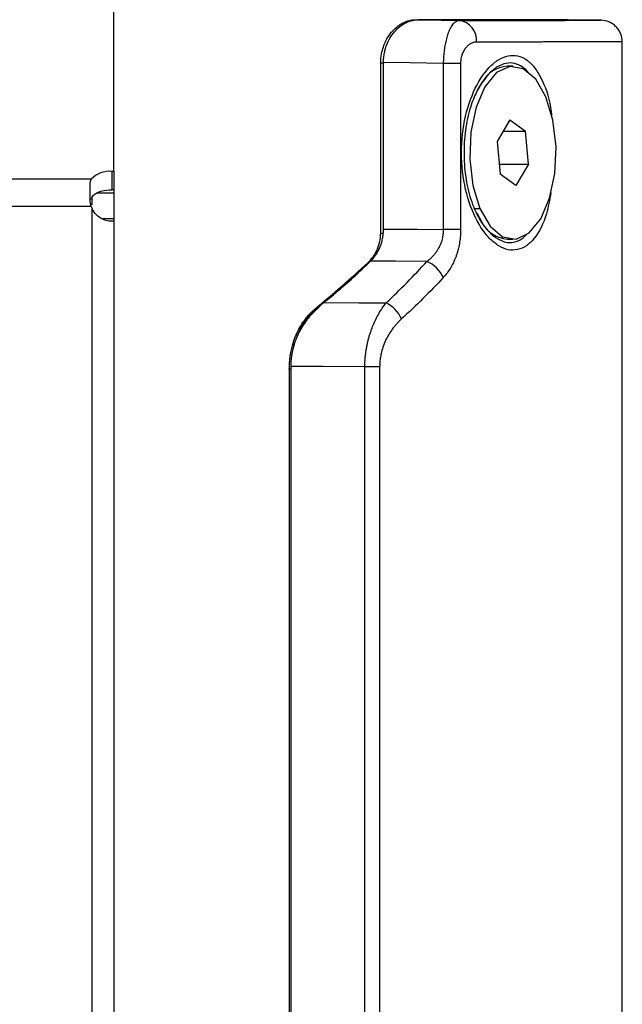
# Model space of a CAD drawing. Header units: millimetres. Extents: x -88 to 910, y -234 to 995.
# Tile 19 of 40: x 704 to 732, y 341 to 386. Entities that reach past the tile are written whole.
import ezdxf

# ---------------------------------------------------------------- set-up
doc = ezdxf.new("R2010")
doc.units = ezdxf.units.MM

msp = doc.modelspace()

# ---------------------------------------------------------------- linework, layer by layer
at = {"color": 7, "linetype": 'Continuous', "lineweight": 25}
for p, q in [((708.394, 379.174), (708.394, 392.133)), ((722.331, 386.183), (722.456, 386.183)), ((730.909, 386.157), (729.382, 386.183)), ((731.894, 62.158), (731.894, 385.208)), ((720.724, 384.183), (720.724, 376.278)), ((720.856, 384.183), (720.724, 384.183)), ((720.856, 384.211), (720.856, 384.183)), ((720.856, 376.507), (720.856, 384.183)), ((723.635, 376.485), (723.635, 384.163)), ((724.419, 384.163), (723.635, 384.163)), ((724.419, 384.163), (724.419, 376.485)), ((726.836, 384.033), (726.576, 384.033)), ((725.19, 382.88), (725.442, 383.327)), ((726.7, 381.548), (726.112, 380.555)), ((726.7, 381.548), (727.424, 381.027)), ((726.391, 381.027), (727.424, 381.027)), ((727.561, 379.512), (727.424, 381.027)), ((726.112, 380.555), (726.248, 379.039)), ((726.206, 379.512), (727.561, 379.512)), ((727.561, 379.512), (726.973, 378.518)), ((707.347, 378.81), (679.44, 378.81)), ((708.294, 379.174), (708.294, 378.311)), ((708.294, 379.174), (708.394, 379.174)), ((708.394, 379.174), (708.394, 378.311)), ((726.973, 378.518), (726.248, 379.039)), ((707.294, 377.868), (707.294, 378.607)), ((707.394, 377.63), (707.394, 378.009)), ((708.394, 378.311), (708.294, 378.311)), ((708.394, 378.311), (708.394, 378.18)), ((708.394, 378.18), (708.394, 377)), ((707.347, 377.545), (679.44, 377.545)), ((707.394, 75.868), (707.394, 377.432)), ((725.049, 377.451), (725.309, 377.451)), ((708.394, 377), (708.394, 376.868)), ((725.307, 377.01), (725.194, 377.226)), ((725.462, 376.713), (725.307, 377.01)), ((708.394, 376.868), (708.294, 376.868)), ((708.394, 376.868), (708.394, 75.868)), ((724.419, 376.485), (723.635, 376.485)), ((726.576, 376.033), (726.836, 376.033)), ((717.878, 372.915), (717.884, 372.92)), ((717.662, 372.787), (717.726, 372.787)), ((716.565, 370.154), (716.565, 370.029)), ((716.565, 370.029), (716.502, 370.029)), ((716.502, 370.029), (716.502, 77.338)), ((716.565, 370.029), (716.565, 77.338)), ((719.992, 77.239), (719.992, 370.128)), ((720.678, 370.128), (719.992, 370.128)), ((720.678, 370.128), (720.678, 77.239))]:
    msp.add_line(p, q, dxfattribs=at)
at = {"color": 8, "linetype": 'Continuous', "lineweight": 25}
for p, q in [((707.642, 378.18), (708.394, 378.18)), ((707.813, 377), (708.394, 377)), ((720.724, 376.278), (720.839, 376.334)), ((720.234, 374.998), (720.135, 374.95))]:
    msp.add_line(p, q, dxfattribs=at)
at = {"color": 7, "linetype": 'Continuous', "lineweight": 25, "flags": 128}
for points in [[(722.457, 386.183), (723.519, 386.165), (724.353, 386.151)], [(723.635, 384.163), (722.079, 384.19), (720.856, 384.211)], [(728.364, 382.616), (727.89, 383.433), (727.313, 383.918), (726.689, 384.022), (726.08, 383.737), (725.545, 383.088), (725.136, 382.141), (724.894, 380.987), (724.842, 379.74), (724.985, 378.521), (725.309, 377.451)], [(725.309, 377.451), (725.783, 376.633), (726.359, 376.149), (726.983, 376.044), (727.592, 376.33), (728.127, 376.978), (728.536, 377.926), (728.779, 379.08), (728.831, 380.327), (728.688, 381.545), (728.364, 382.616)], [(720.856, 376.507), (722.412, 376.495), (723.635, 376.485)], [(722.857, 375.005), (721.404, 375.016), (720.262, 375.025)], [(718.108, 373.113), (719.713, 373.101), (720.975, 373.091)], [(719.992, 370.128), (718.073, 370.143), (716.565, 370.154)]]:
    msp.add_lwpolyline(points, dxfattribs=at)
at = {"color": 7, "linetype": 'Continuous', "lineweight": 25}
for centre, radius, start, end in [((724.232, 385.229), 0.929, 355.1542, 82.4648), ((726.671, 382.61), 1.427, 93.7862, 151.0999), ((708.19, 378.03), 1.148, 84.8227, 137.2293), ((708.294, 377.868), 1, 198.8401, 205.8419), ((726.714, 377.525), 1.498, 210.3893, 264.7245), ((722.284, 373.652), 1.47, 24.5124, 67.0217), ((720.28, 371.712), 1.544, 24.3331, 63.2605)]:
    msp.add_arc(centre, radius, start, end, dxfattribs=at)
for centre, major_axis, ratio, start_param, end_param in [((708.294, 377.772), (1, 0), 0.5381, 1.570796, 2.521412), ((694.144, 371.833), (34.641, 19.013), 0.313526, 5.274963, 5.374214), ((694.144, 371.833), (34.739, 19.067), 0.313526, 5.294474, 5.359845), ((694.144, 371.833), (34.739, 19.067), 0.313526, 5.27484, 5.280661)]:
    msp.add_ellipse(centre, major_axis=major_axis, ratio=ratio, start_param=start_param, end_param=end_param, dxfattribs=at)
for points, knots in [([(720.724, 384.183), (720.725, 384.22), (720.726, 384.295), (720.734, 384.406), (720.748, 384.517), (720.772, 384.662), (720.816, 384.838), (720.907, 385.098), (721.058, 385.395), (721.28, 385.681), (721.528, 385.907), (721.761, 386.048), (721.971, 386.131), (722.151, 386.175), (722.271, 386.181), (722.331, 386.183)], [0, 0, 0, 0, 0.0310284, 0.0621419, 0.093508, 0.1252901, 0.1869056, 0.2505321, 0.3719583, 0.5004635, 0.6231052, 0.749866, 0.83318, 0.9163002, 1, 1, 1, 1]), ([(720.856, 384.211), (720.857, 384.248), (720.858, 384.322), (720.866, 384.433), (720.88, 384.543), (720.904, 384.687), (720.948, 384.862), (721.041, 385.124), (721.194, 385.416), (721.414, 385.696), (721.66, 385.915), (721.892, 386.052), (722.1, 386.132), (722.279, 386.175), (722.397, 386.181), (722.457, 386.183)], [0, 0, 0, 0, 0.031062, 0.062187, 0.093545, 0.125303, 0.186908, 0.250563, 0.375418, 0.50046, 0.622964, 0.749868, 0.833052, 0.916183, 1, 1, 1, 1]), ([(727.18, 386.183), (727.106, 386.183), (726.958, 386.183), (726.724, 386.183), (726.482, 386.183), (726.229, 386.183), (725.967, 386.183), (725.696, 386.183), (725.415, 386.183), (725.124, 386.183), (724.824, 386.183), (724.515, 386.183), (724.196, 386.183), (723.867, 386.183), (723.529, 386.183), (723.182, 386.183), (722.825, 386.183), (722.58, 386.183), (722.457, 386.183)], [0, 0, 0, 0, 0.0632, 0.126215, 0.189066, 0.251771, 0.314349, 0.376821, 0.439205, 0.501522, 0.563791, 0.626032, 0.688264, 0.750509, 0.812785, 0.875112, 0.937511, 1, 1, 1, 1]), ([(723.635, 384.163), (723.635, 384.207), (723.637, 384.296), (723.644, 384.43), (723.654, 384.565), (723.668, 384.702), (723.686, 384.839), (723.707, 384.975), (723.732, 385.108), (723.76, 385.237), (723.792, 385.362), (723.827, 385.48), (723.882, 385.638), (723.97, 385.832), (724.091, 386.012), (724.208, 386.112), (724.295, 386.146), (724.338, 386.149), (724.353, 386.151)], [0, 0, 0, 0, 0.040777, 0.08267, 0.125656, 0.169698, 0.214744, 0.260728, 0.307573, 0.35519, 0.403481, 0.452341, 0.501661, 0.613543, 0.750995, 0.875372, 0.957183, 1, 1, 1, 1]), ([(729.394, 386.183), (729.393, 386.183), (729.391, 386.183), (729.375, 386.183), (729.35, 386.183), (729.315, 386.183), (729.27, 386.183), (729.215, 386.183), (729.151, 386.183), (729.076, 386.183), (728.992, 386.183), (728.897, 386.183), (728.793, 386.183), (728.679, 386.183), (728.555, 386.183), (728.421, 386.183), (728.277, 386.183), (728.123, 386.183), (727.959, 386.183), (727.786, 386.183), (727.598, 386.183), (727.397, 386.183), (727.252, 386.183), (727.18, 386.183)], [0, 0, 0, 0, 0.0475827, 0.0950573, 0.1424368, 0.1897348, 0.2369646, 0.2841397, 0.3312736, 0.3783798, 0.4254719, 0.4725636, 0.5196683, 0.5667997, 0.6139714, 0.6611968, 0.7084894, 0.7558626, 0.8033299, 0.8509044, 0.8985993, 0.9493885, 1, 1, 1, 1]), ([(731.894, 385.157), (731.881, 385.281), (731.861, 385.473), (731.738, 385.704), (731.612, 385.863), (731.455, 385.992), (731.227, 386.118), (731.035, 386.142), (730.911, 386.157)], [0, 0, 0, 0, 0.239697, 0.368515, 0.5, 0.631485, 0.760303, 1, 1, 1, 1]), ([(725.157, 385.151), (725.136, 385.15), (725.094, 385.149), (725.031, 385.137), (724.968, 385.117), (724.885, 385.081), (724.784, 385.017), (724.67, 384.906), (724.569, 384.765), (724.496, 384.607), (724.45, 384.453), (724.424, 384.31), (724.421, 384.212), (724.419, 384.163)], [0, 0, 0, 0, 0.062941, 0.125307, 0.187405, 0.249548, 0.376379, 0.499131, 0.627339, 0.748911, 0.834723, 0.917468, 1, 1, 1, 1]), ([(725.464, 383.339), (725.426, 383.291), (725.269, 383.093), (725.136, 382.814), (725.042, 382.598), (725.04, 382.594)], [0, 0, 0, 0, 0.23777, 0.982982, 1, 1, 1, 1]), ([(724.874, 382.133), (724.773, 381.804), (724.696, 381.447), (724.595, 380.702), (724.572, 380.315), (724.582, 379.544), (724.615, 379.16), (724.735, 378.427), (724.821, 378.078), (724.931, 377.761)], [0, 0, 0, 0, 0.25, 0.25, 0.5, 0.5, 0.75, 0.75, 1, 1, 1, 1]), ([(707.335, 377.87), (707.355, 377.922), (707.388, 378.008), (707.453, 378.063), (707.48, 378.085)], [0, 0, 0, 0, 0.597187, 1, 1, 1, 1]), ([(708.294, 376.868), (708.245, 376.868), (708.18, 376.871), (708.024, 376.901), (707.935, 376.929), (707.754, 377.02), (707.664, 377.083), (707.509, 377.239), (707.443, 377.331), (707.394, 377.432)], [0, 0, 0, 0, 0.25, 0.25, 0.5, 0.5, 0.75, 0.75, 1, 1, 1, 1]), ([(725.035, 377.486), (725.057, 377.435), (725.104, 377.329), (725.18, 377.174), (725.266, 377.015), (725.396, 376.8), (725.566, 376.562), (725.768, 376.338), (725.948, 376.176), (726.06, 376.101), (726.111, 376.067)], [0, 0, 0, 0, 0.078655, 0.162824, 0.25256, 0.347915, 0.548574, 0.724471, 0.875084, 1, 1, 1, 1]), ([(720.135, 374.95), (720.161, 374.975), (720.214, 375.025), (720.288, 375.109), (720.37, 375.214), (720.456, 375.345), (720.543, 375.508), (720.617, 375.683), (720.669, 375.853), (720.702, 376.007), (720.721, 376.144), (720.723, 376.234), (720.724, 376.278)], [0, 0, 0, 0, 0.08364, 0.166729, 0.249591, 0.375859, 0.498995, 0.627211, 0.7495, 0.836897, 0.91998, 1, 1, 1, 1]), ([(720.262, 375.025), (720.291, 375.053), (720.347, 375.11), (720.425, 375.204), (720.512, 375.322), (720.602, 375.469), (720.691, 375.652), (720.762, 375.849), (720.816, 376.061), (720.85, 376.281), (720.854, 376.432), (720.856, 376.507)], [0, 0, 0, 0, 0.084836, 0.168082, 0.250084, 0.376774, 0.499794, 0.62674, 0.749787, 0.875656, 1, 1, 1, 1]), ([(722.857, 375.005), (722.896, 375.034), (722.973, 375.092), (723.078, 375.188), (723.174, 375.288), (723.26, 375.392), (723.337, 375.497), (723.422, 375.636), (723.508, 375.812), (723.581, 376.033), (723.627, 376.258), (723.632, 376.41), (723.635, 376.485)], [0, 0, 0, 0, 0.093194, 0.182394, 0.267601, 0.348833, 0.426131, 0.49956, 0.632319, 0.75929, 0.881461, 1, 1, 1, 1]), ([(724.419, 376.485), (724.419, 376.436), (724.418, 376.337), (724.409, 376.19), (724.395, 376.045), (724.376, 375.901), (724.351, 375.759), (724.321, 375.619), (724.285, 375.48), (724.243, 375.343), (724.179, 375.161), (724.086, 374.939), (723.952, 374.692), (723.797, 374.462), (723.68, 374.329), (723.621, 374.261)], [0, 0, 0, 0, 0.055216, 0.110032, 0.164666, 0.219339, 0.27427, 0.329676, 0.385769, 0.442752, 0.50082, 0.621169, 0.743494, 0.869307, 1, 1, 1, 1]), ([(716.705, 371.101), (716.722, 371.152), (716.754, 371.254), (716.811, 371.405), (716.874, 371.553), (716.944, 371.699), (717.022, 371.844), (717.106, 371.986), (717.229, 372.177), (717.401, 372.41), (717.629, 372.675), (717.794, 372.834), (717.878, 372.915)], [0, 0, 0, 0, 0.068156, 0.137143, 0.207169, 0.278429, 0.35111, 0.425389, 0.501429, 0.661666, 0.827488, 1, 1, 1, 1]), ([(717.883, 372.92), (717.92, 372.953), (717.994, 373.02), (718.07, 373.082), (718.108, 373.113)], [0, 0, 0, 0, 0.495313, 1, 1, 1, 1]), ([(719.992, 370.128), (719.993, 370.183), (719.994, 370.293), (720.003, 370.459), (720.018, 370.626), (720.038, 370.794), (720.064, 370.963), (720.095, 371.132), (720.132, 371.301), (720.175, 371.469), (720.223, 371.635), (720.289, 371.835), (720.379, 372.07), (720.5, 372.336), (720.639, 372.6), (720.797, 372.857), (720.915, 373.012), (720.975, 373.091)], [0, 0, 0, 0, 0.046531, 0.093733, 0.141629, 0.190238, 0.239573, 0.289643, 0.340455, 0.39201, 0.444305, 0.497337, 0.586531, 0.681597, 0.782371, 0.888609, 1, 1, 1, 1]), ([(716.502, 370.029), (716.502, 370.084), (716.504, 370.193), (716.514, 370.357), (716.53, 370.521), (716.552, 370.683), (716.595, 370.924), (716.674, 371.238), (716.81, 371.611), (716.98, 371.958), (717.159, 372.24), (717.333, 372.462), (717.492, 372.637), (717.606, 372.737), (717.662, 372.787)], [0, 0, 0, 0, 0.04996, 0.099836, 0.149757, 0.199851, 0.250246, 0.374825, 0.500047, 0.625241, 0.74983, 0.83362, 0.916811, 1, 1, 1, 1]), ([(717.726, 372.787), (717.692, 372.758), (717.623, 372.698), (717.524, 372.601), (717.429, 372.497), (717.336, 372.386), (717.204, 372.211), (717.043, 371.958), (716.893, 371.648), (716.781, 371.36), (716.731, 371.187), (716.706, 371.101)], [0, 0, 0, 0, 0.0747339, 0.1493395, 0.2240103, 0.298939, 0.3743165, 0.5606554, 0.7479745, 0.8744055, 1, 1, 1, 1]), ([(721.687, 372.348), (721.653, 372.317), (721.585, 372.253), (721.488, 372.152), (721.395, 372.046), (721.274, 371.896), (721.133, 371.693), (720.98, 371.422), (720.852, 371.128), (720.765, 370.844), (720.712, 370.586), (720.683, 370.358), (720.679, 370.204), (720.678, 370.128)], [0, 0, 0, 0, 0.063915, 0.126731, 0.188566, 0.249546, 0.376807, 0.498647, 0.626484, 0.749176, 0.833839, 0.917099, 1, 1, 1, 1]), ([(716.707, 371.1), (716.692, 371.047), (716.663, 370.943), (716.628, 370.784), (716.6, 370.625), (716.58, 370.467), (716.568, 370.31), (716.566, 370.206), (716.565, 370.154)], [0, 0, 0, 0, 0.174035, 0.344785, 0.512485, 0.677394, 0.839797, 1, 1, 1, 1])]:
    msp.add_open_spline(points, degree=3, knots=knots, dxfattribs=at)
at = {"color": 8, "linetype": 'Continuous', "lineweight": 25}
for points, knots in [([(724.353, 386.151), (725.35, 386.152), (727.34, 386.154), (729.359, 386.156), (730.671, 386.157), (730.83, 386.157), (730.91, 386.157)], [0, 0, 0, 0, 0.251166, 0.501738, 0.750412, 1, 1, 1, 1]), ([(731.894, 385.158), (731.893, 385.158), (731.891, 385.158), (731.878, 385.158), (731.856, 385.158), (731.826, 385.158), (731.787, 385.158), (731.739, 385.158), (731.683, 385.158), (731.618, 385.158), (731.544, 385.158), (731.462, 385.158), (731.371, 385.158), (731.272, 385.157), (731.164, 385.157), (731.047, 385.157), (730.922, 385.157), (730.789, 385.157), (730.647, 385.157), (730.497, 385.157), (730.339, 385.156), (730.172, 385.156), (729.997, 385.156), (729.813, 385.156), (729.622, 385.156), (729.422, 385.155), (729.214, 385.155), (728.998, 385.155), (728.774, 385.155), (728.542, 385.155), (728.302, 385.154), (728.054, 385.154), (727.799, 385.154), (727.536, 385.153), (727.265, 385.153), (726.986, 385.153), (726.7, 385.153), (726.407, 385.152), (726.106, 385.152), (725.797, 385.152), (725.482, 385.151), (725.266, 385.151), (725.157, 385.151)], [0, 0, 0, 0, 0.025, 0.05, 0.075, 0.1, 0.125, 0.15, 0.175, 0.2, 0.225, 0.25, 0.275, 0.3, 0.325, 0.35, 0.375, 0.4, 0.425, 0.45, 0.475, 0.5, 0.525, 0.55, 0.575, 0.6, 0.625, 0.65, 0.675, 0.7, 0.725, 0.75, 0.775, 0.8, 0.825, 0.85, 0.875, 0.9, 0.925, 0.95, 0.975, 1, 1, 1, 1]), ([(726.18, 375.727), (726.037, 375.832), (725.747, 376.044), (725.225, 376.731), (724.697, 377.89), (724.414, 379.588), (724.504, 381.342), (724.976, 382.912), (725.599, 383.892), (726.17, 384.361), (726.615, 384.539), (727.052, 384.548), (727.46, 384.369), (727.828, 384.019), (728.238, 383.338), (728.544, 382.556), (728.613, 381.859), (728.627, 381.724)], [0, 0, 0, 0, 0.048656, 0.098197, 0.19552, 0.292897, 0.390249, 0.487519, 0.584841, 0.633513, 0.682726, 0.732069, 0.780708, 0.829257, 0.87868, 0.976438, 1, 1, 1, 1]), ([(727.584, 383.688), (727.579, 383.695), (727.491, 383.848), (727.266, 384.016), (726.917, 384.192), (726.522, 384.194), (726.112, 384.026), (725.747, 383.737), (725.545, 383.452), (725.464, 383.339)], [0, 0, 0, 0, 0.008324, 0.170017, 0.338037, 0.512486, 0.692806, 0.878344, 1, 1, 1, 1]), ([(728.591, 378.187), (728.532, 377.851), (728.381, 376.984), (727.952, 376.176), (727.469, 375.704), (727.059, 375.53), (726.621, 375.511), (726.326, 375.656), (726.18, 375.727)], [0, 0, 0, 0, 0.173866, 0.447805, 0.584605, 0.722997, 0.862499, 1, 1, 1, 1]), ([(726.111, 376.067), (726.239, 376.002), (726.499, 375.87), (726.889, 375.879), (727.214, 375.994), (727.384, 376.177), (727.443, 376.24)], [0, 0, 0, 0, 0.271247, 0.552731, 0.843548, 1, 1, 1, 1])]:
    msp.add_open_spline(points, degree=3, knots=knots, dxfattribs=at)
at = {"color": 7, "linetype": 'Continuous', "lineweight": 25}
for points in [[(725.024, 382.548), (724.97, 382.416), (724.92, 382.277), (724.874, 382.133)], [(725.033, 382.577), (725.029, 382.568), (725.025, 382.558), (725.021, 382.548)], [(725.039, 382.593), (725.037, 382.588), (725.035, 382.583), (725.033, 382.577)], [(707.294, 378.607), (707.294, 378.686), (707.311, 378.753), (707.347, 378.81)], [(707.347, 377.545), (707.311, 377.651), (707.294, 377.758), (707.294, 377.868)], [(724.931, 377.761), (724.96, 377.676), (724.992, 377.593), (725.025, 377.513)], [(725.025, 377.51), (725.028, 377.502), (725.031, 377.494), (725.034, 377.486)], [(719.865, 374.647), (719.999, 374.772), (720.131, 374.898), (720.262, 375.025)], [(720.975, 373.091), (721.637, 373.713), (722.265, 374.352), (722.857, 375.005)], [(718.236, 373.218), (718.802, 373.682), (719.345, 374.159), (719.865, 374.647)], [(723.621, 374.261), (723.012, 373.608), (722.367, 372.97), (721.687, 372.348)], [(718.108, 373.113), (718.151, 373.148), (718.193, 373.183), (718.236, 373.218)]]:
    msp.add_open_spline(points, degree=3, dxfattribs=at)

doc.saveas('drawing.dxf')
